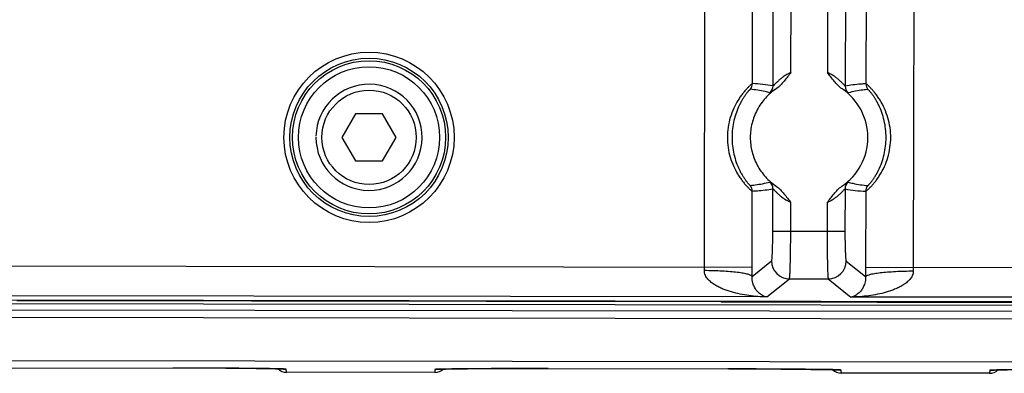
# Model space of a CAD drawing. Header units: inches. Extents: x 0 to 34, y 0 to 22.
# Tile 13 of 71: x 11.4 to 13.1, y 2.4 to 3. Entities that reach past the tile are written whole.
import ezdxf

# ---------------------------------------------------------------- set-up
doc = ezdxf.new("R2010")
doc.units = ezdxf.units.IN
doc.header["$LTSCALE"] = 1.87
doc.header["$MEASUREMENT"] = 0
doc.layers.get('0').update_dxf_attribs({"linetype": 'CONTINUOUS'})

msp = doc.modelspace()

# ---------------------------------------------------------------- linework, layer by layer
at = {"color": 7, "linetype": 'CONTINUOUS'}
for p, q in [((12.5582, 2.5852), (12.563, 5.688)), ((12.9132, 5.6874), (12.9084, 2.5846)), ((12.6733, 2.8885), (12.6772, 5.3843)), ((12.7981, 5.3841), (12.7942, 2.8883)), ((12.6386, 2.8925), (12.6425, 5.3805)), ((12.8328, 5.3802), (12.8289, 2.8922)), ((12.7033, 2.9112), (12.7071, 5.3616)), ((12.7681, 5.3615), (12.7643, 2.9111)), ((11.9732, 2.8419), (11.9504, 2.8025)), ((12.0187, 2.8418), (11.9732, 2.8419)), ((12.0414, 2.8024), (12.0187, 2.8418)), ((11.9504, 2.8025), (11.9731, 2.7631)), ((12.0186, 2.763), (12.0414, 2.8024)), ((11.9731, 2.7631), (12.0186, 2.763)), ((12.6381, 2.5851), (12.6383, 2.7125)), ((12.6729, 2.6454), (12.673, 2.7163)), ((12.7939, 2.7161), (12.7938, 2.6452)), ((12.8286, 2.7122), (12.8284, 2.5848)), ((12.7029, 2.6454), (12.703, 2.6936)), ((12.7639, 2.6935), (12.7639, 2.6453)), ((12.6729, 2.6454), (12.7938, 2.6452)), ((12.6381, 2.5694), (12.6707, 2.5954)), ((12.7959, 2.5952), (12.8285, 2.5691)), ((11.2973, 2.5871), (12.6381, 2.5851)), ((12.8284, 2.5848), (13.1485, 2.5843)), ((12.6626, 2.535), (12.7007, 2.5654)), ((12.7007, 2.5654), (12.7658, 2.5653)), ((12.7658, 2.5653), (12.8038, 2.5348)), ((16.7497, 2.5153), (6.6792, 2.5309)), ((16.7438, 2.5212), (6.6901, 2.5367)), ((12.6626, 2.535), (11.2727, 2.5372)), ((12.5856, 2.5266), (11.4053, 2.5285)), ((12.5885, 2.5267), (12.5856, 2.5266)), ((12.5877, 2.5267), (12.5903, 2.5267)), ((12.5958, 2.5268), (12.5885, 2.5267)), ((12.5903, 2.5267), (12.5963, 2.5268)), ((12.5963, 2.5268), (15.6759, 2.522)), ((13.173, 2.5343), (12.8038, 2.5348)), ((6.6792, 2.5209), (16.7497, 2.5053)), ((6.6792, 2.5082), (16.7496, 2.4926)), ((6.6059, 2.4362), (16.8105, 2.4204)), ((11.2815, 2.4163), (11.7561, 2.4156)), ((11.7561, 2.4156), (11.8067, 2.4152)), ((11.8067, 2.4152), (11.8274, 2.4149)), ((11.8274, 2.4149), (11.8391, 2.4147)), ((11.8391, 2.4147), (11.845, 2.4145)), ((11.8573, 2.4089), (11.8572, 2.414)), ((12.1064, 2.4136), (12.1063, 2.4085)), ((12.1139, 2.414), (12.1183, 2.4141)), ((12.1183, 2.4141), (12.1242, 2.4142)), ((12.1242, 2.4142), (12.1355, 2.4144)), ((12.1355, 2.4144), (12.1612, 2.4146)), ((12.1612, 2.4146), (12.2115, 2.4149)), ((12.2115, 2.4149), (12.5993, 2.4145)), ((12.5993, 2.4145), (12.6861, 2.4141)), ((12.6861, 2.4141), (12.7367, 2.4137)), ((12.7367, 2.4137), (12.7574, 2.4134)), ((12.7574, 2.4134), (12.7691, 2.4132)), ((12.7691, 2.4132), (12.775, 2.4131)), ((12.7873, 2.4075), (12.7872, 2.4125)), ((13.0364, 2.4121), (13.0363, 2.4071)), ((13.0439, 2.4126), (13.0483, 2.4127)), ((13.0483, 2.4127), (13.0542, 2.4128)), ((13.0542, 2.4128), (13.0655, 2.413)), ((12.1063, 2.4085), (11.8573, 2.4089)), ((13.0363, 2.4071), (12.7873, 2.4075))]:
    msp.add_line(p, q, dxfattribs=at)
for points in [[(12.5864, 2.5267), (12.5865, 2.5267), (12.5869, 2.5267), (12.5877, 2.5267)], [(11.845, 2.4145), (11.8496, 2.4144), (11.8513, 2.4144), (11.8527, 2.4143), (11.8538, 2.4142), (11.8544, 2.4142), (11.8544, 2.4142)], [(12.1092, 2.4138), (12.1091, 2.4138), (12.1092, 2.4138), (12.1098, 2.4138), (12.1108, 2.4139), (12.1122, 2.414), (12.1139, 2.414)], [(12.775, 2.4131), (12.7796, 2.413), (12.7813, 2.4129), (12.7827, 2.4129), (12.7838, 2.4128), (12.7844, 2.4128), (12.7844, 2.4128)], [(13.0392, 2.4124), (13.0391, 2.4124), (13.0392, 2.4124), (13.0398, 2.4124), (13.0408, 2.4125), (13.0422, 2.4125), (13.0439, 2.4126)]]:
    msp.add_lwpolyline(points, dxfattribs=at)
for radius in [0.1427, 0.1327, 0.1283, 0.1183, 0.079]:
    msp.add_circle((11.9959, 2.8025), radius, dxfattribs=at)
for centre, radius, start, end in [((11.9959, 2.8025), 0.089, 179.9113, 178.7877), ((12.6236, 2.8925), 0.015, 320.7118, 359.912), ((12.6289, 2.6527), 0.24, 79.3413, 87.685), ((12.8439, 2.8922), 0.015, 179.9109, 219.111), ((12.6583, 2.8886), 0.015, 311.1893, 359.8975), ((12.7336, 2.8023), 0.0985, 303.9056, 55.8287), ((12.8092, 2.8883), 0.015, 179.9253, 228.6338), ((12.658, 2.7163), 0.015, 359.9252, 48.6335), ((12.809, 2.7161), 0.015, 131.1893, 179.8975), ((12.6233, 2.7125), 0.015, 359.9109, 39.111), ((12.8383, 2.952), 0.24, 259.3412, 267.685), ((12.8436, 2.7121), 0.015, 140.7118, 179.9119), ((12.7008, 2.5954), 0.03, 180.004, 269.7975), ((12.7658, 2.5953), 0.03, 270.025, 359.8185), ((12.1248, 2.5858), 0.4334, 359.1193, 359.9163), ((9.6966, 2.5895), 2.9415, 359.6073, 359.9126), ((15.7832, 2.5802), 2.9548, 179.9107, 180.2146), ((13.3416, 2.5839), 0.4333, 179.9062, 180.7034), ((12.6023, 0.3931), 2.1337, 89.9106, 90.1731), ((11.8573, 2.4289), 0.02, 225.8384, 269.9096), ((11.8572, 2.434), 0.02, 260.4046, 269.9032), ((12.1063, 2.4285), 0.02, 269.911, 313.9845), ((12.1064, 2.4336), 0.02, 269.9194, 279.4202), ((12.7873, 2.4275), 0.02, 225.8384, 269.8833), ((12.7872, 2.4325), 0.02, 260.4046, 269.9032), ((13.0363, 2.4271), 0.02, 269.911, 313.9845), ((13.0364, 2.4322), 0.02, 269.9194, 279.4202)]:
    msp.add_arc(centre, radius, start, end, dxfattribs=at)
for points, knots in [([(12.7033, 2.9112), (12.7013, 2.9103), (12.6975, 2.9085), (12.6922, 2.9053), (12.6881, 2.9023), (12.6851, 2.8999), (12.6831, 2.8981), (12.6812, 2.8964), (12.6794, 2.8947), (12.6778, 2.8931), (12.6764, 2.8916), (12.6754, 2.8905), (12.6747, 2.8898), (12.6743, 2.8894), (12.6739, 2.889), (12.6736, 2.8887), (12.6735, 2.8886), (12.6733, 2.8885), (12.6733, 2.8885)], [0, 0, 0, 0, 0.169445, 0.335075, 0.492445, 0.567331, 0.63931, 0.707872, 0.772333, 0.831962, 0.885492, 0.931003, 0.950137, 0.966528, 0.979924, 0.990081, 0.996787, 1, 1, 1, 1]), ([(12.7033, 2.9112), (12.7013, 2.9088), (12.6975, 2.904), (12.6918, 2.8967), (12.6858, 2.8898), (12.6811, 2.8857), (12.6786, 2.884)], [0, 0, 0, 0, 0.249922, 0.499854, 0.750005, 1, 1, 1, 1]), ([(12.7889, 2.8838), (12.7864, 2.8855), (12.7817, 2.8896), (12.7757, 2.8966), (12.7701, 2.9039), (12.7663, 2.9087), (12.7643, 2.9111)], [0, 0, 0, 0, 0.249997, 0.500148, 0.750078, 1, 1, 1, 1]), ([(12.7942, 2.8883), (12.7942, 2.8883), (12.794, 2.8884), (12.7939, 2.8886), (12.7936, 2.8888), (12.7932, 2.8892), (12.7928, 2.8896), (12.7921, 2.8904), (12.7911, 2.8915), (12.7897, 2.8929), (12.7881, 2.8945), (12.7864, 2.8962), (12.7845, 2.898), (12.7824, 2.8998), (12.7794, 2.9022), (12.7754, 2.9052), (12.7701, 2.9084), (12.7662, 2.9102), (12.7643, 2.9111)], [0, 0, 0, 0, 0.003221, 0.009931, 0.020089, 0.033483, 0.049869, 0.069, 0.114509, 0.168045, 0.227688, 0.292154, 0.360718, 0.432706, 0.507599, 0.664958, 0.830558, 1, 1, 1, 1]), ([(12.6386, 2.8925), (12.6386, 2.8925), (12.6385, 2.8924), (12.6382, 2.8923), (12.6377, 2.892), (12.6369, 2.8914), (12.636, 2.8906), (12.6349, 2.8896), (12.6335, 2.8884), (12.6321, 2.8869), (12.6298, 2.8846), (12.6267, 2.8812), (12.6227, 2.8765), (12.6187, 2.871), (12.6132, 2.8628), (12.607, 2.8511), (12.6012, 2.8358), (12.5975, 2.8194), (12.5962, 2.8025), (12.5974, 2.7856), (12.6011, 2.7692), (12.6068, 2.7539), (12.613, 2.7422), (12.6185, 2.7339), (12.6225, 2.7285), (12.6264, 2.7237), (12.6295, 2.7203), (12.6318, 2.718), (12.6333, 2.7165), (12.6346, 2.7153), (12.6357, 2.7143), (12.6367, 2.7135), (12.6374, 2.7129), (12.6379, 2.7126), (12.6382, 2.7125), (12.6383, 2.7125), (12.6383, 2.7125)], [0, 0, 0, 0, 0.000604, 0.001562, 0.004592, 0.009113, 0.015103, 0.022534, 0.031372, 0.041543, 0.052957, 0.079154, 0.109272, 0.142595, 0.178399, 0.2549, 0.335288, 0.417355, 0.500075, 0.582795, 0.66486, 0.745244, 0.821735, 0.85753, 0.890842, 0.920947, 0.947129, 0.958533, 0.968694, 0.97752, 0.984937, 0.990914, 0.995422, 0.998443, 0.999398, 1, 1, 1, 1]), ([(12.8289, 2.8922), (12.826, 2.8921), (12.8144, 2.8914), (12.8028, 2.8899), (12.7942, 2.8883)], [0, 0, 0, 0, 0.24874, 1, 1, 1, 1]), ([(12.8286, 2.7122), (12.8287, 2.7122), (12.8288, 2.7122), (12.8291, 2.7123), (12.8295, 2.7127), (12.8303, 2.7132), (12.8312, 2.714), (12.8324, 2.715), (12.8337, 2.7162), (12.8352, 2.7177), (12.8375, 2.72), (12.8406, 2.7234), (12.8445, 2.7281), (12.8485, 2.7336), (12.854, 2.7419), (12.8603, 2.7535), (12.8661, 2.7688), (12.8697, 2.7852), (12.871, 2.8021), (12.8698, 2.819), (12.8662, 2.8354), (12.8604, 2.8507), (12.8542, 2.8624), (12.8487, 2.8707), (12.8447, 2.8761), (12.8408, 2.8809), (12.8377, 2.8843), (12.8354, 2.8866), (12.834, 2.8881), (12.8326, 2.8893), (12.8315, 2.8903), (12.8306, 2.8911), (12.8298, 2.8917), (12.8293, 2.892), (12.8291, 2.8921), (12.829, 2.8922), (12.8289, 2.8922)], [0, 0, 0, 0, 0.000604, 0.001562, 0.004591, 0.009111, 0.0151, 0.022529, 0.031366, 0.041535, 0.052947, 0.079139, 0.109251, 0.142568, 0.178366, 0.254855, 0.335232, 0.417288, 0.499999, 0.582709, 0.664767, 0.745144, 0.821634, 0.857432, 0.890749, 0.920861, 0.947053, 0.958465, 0.968635, 0.977471, 0.9849, 0.990888, 0.995408, 0.998438, 0.999396, 1, 1, 1, 1]), ([(12.6352, 2.883), (12.6352, 2.883), (12.6351, 2.883), (12.6349, 2.8828), (12.6345, 2.8825), (12.6339, 2.882), (12.6331, 2.8812), (12.6322, 2.8802), (12.6312, 2.879), (12.63, 2.8776), (12.6282, 2.8754), (12.6258, 2.8721), (12.6228, 2.8676), (12.6198, 2.8625), (12.6158, 2.8548), (12.6114, 2.8443), (12.6075, 2.8309), (12.605, 2.8169), (12.6042, 2.8025), (12.605, 2.7882), (12.6074, 2.7741), (12.6113, 2.7607), (12.6156, 2.7502), (12.6196, 2.7425), (12.6226, 2.7374), (12.6256, 2.7329), (12.628, 2.7296), (12.6298, 2.7273), (12.6309, 2.7259), (12.632, 2.7247), (12.6329, 2.7237), (12.6336, 2.723), (12.6342, 2.7224), (12.6346, 2.7221), (12.6348, 2.722), (12.6349, 2.7219), (12.635, 2.7219)], [0, 0, 0, 0, 0.000568, 0.00149, 0.004474, 0.009002, 0.01506, 0.022624, 0.031664, 0.042096, 0.053813, 0.080682, 0.111462, 0.14535, 0.181547, 0.258082, 0.33774, 0.418628, 0.499998, 0.581368, 0.662257, 0.741916, 0.818452, 0.854649, 0.888538, 0.919319, 0.946188, 0.957904, 0.968336, 0.977376, 0.98494, 0.990998, 0.995526, 0.99851, 0.999432, 1, 1, 1, 1]), ([(12.6786, 2.884), (12.6719, 2.8795), (12.6597, 2.8689), (12.6458, 2.849), (12.6371, 2.8264), (12.6341, 2.8023), (12.6371, 2.7782), (12.6458, 2.7555), (12.6597, 2.7357), (12.672, 2.7251), (12.6786, 2.7206)], [0, 0, 0, 0, 0.124942, 0.250029, 0.374994, 0.500004, 0.625014, 0.749982, 0.875059, 1, 1, 1, 1]), ([(12.6682, 2.8773), (12.6655, 2.878), (12.6546, 2.8805), (12.6435, 2.8822), (12.6352, 2.883)], [0, 0, 0, 0, 0.250651, 1, 1, 1, 1]), ([(12.6786, 2.884), (12.6778, 2.8835), (12.6764, 2.8827), (12.6745, 2.8814), (12.6728, 2.8802), (12.6713, 2.8792), (12.6701, 2.8784), (12.6693, 2.8778), (12.6688, 2.8775), (12.6685, 2.8774), (12.6683, 2.8773), (12.6682, 2.8772), (12.6682, 2.8773)], [0, 0, 0, 0, 0.210309, 0.400522, 0.568407, 0.711723, 0.828301, 0.916026, 0.948541, 0.973324, 0.990352, 1, 1, 1, 1]), ([(12.7993, 2.8771), (12.7993, 2.877), (12.7991, 2.8771), (12.799, 2.8772), (12.7987, 2.8773), (12.7982, 2.8776), (12.7974, 2.8782), (12.7962, 2.879), (12.7947, 2.88), (12.793, 2.8812), (12.791, 2.8825), (12.7896, 2.8834), (12.7889, 2.8838)], [0, 0, 0, 0, 0.009688, 0.026731, 0.051501, 0.083989, 0.171677, 0.288264, 0.431606, 0.599506, 0.789715, 1, 1, 1, 1]), ([(12.8323, 2.8827), (12.8295, 2.8824), (12.8184, 2.8812), (12.8074, 2.8791), (12.7993, 2.8771)], [0, 0, 0, 0, 0.249772, 1, 1, 1, 1]), ([(12.832, 2.7216), (12.8321, 2.7216), (12.8321, 2.7217), (12.8324, 2.7218), (12.8328, 2.7221), (12.8334, 2.7227), (12.8341, 2.7234), (12.835, 2.7244), (12.8361, 2.7256), (12.8372, 2.727), (12.839, 2.7293), (12.8414, 2.7326), (12.8444, 2.7371), (12.8474, 2.7422), (12.8514, 2.7498), (12.8558, 2.7603), (12.8598, 2.7737), (12.8622, 2.7878), (12.863, 2.8021), (12.8622, 2.8165), (12.8598, 2.8305), (12.8559, 2.844), (12.8516, 2.8544), (12.8476, 2.8621), (12.8446, 2.8672), (12.8417, 2.8717), (12.8393, 2.875), (12.8375, 2.8773), (12.8363, 2.8787), (12.8353, 2.8799), (12.8343, 2.8809), (12.8336, 2.8817), (12.833, 2.8822), (12.8326, 2.8825), (12.8324, 2.8827), (12.8323, 2.8827), (12.8323, 2.8827)], [0, 0, 0, 0, 0.000568, 0.00149, 0.004474, 0.009002, 0.01506, 0.022624, 0.031665, 0.042097, 0.053814, 0.080684, 0.111465, 0.145353, 0.18155, 0.258086, 0.337744, 0.418631, 0.499999, 0.581369, 0.662257, 0.741915, 0.818451, 0.854648, 0.888536, 0.919317, 0.946186, 0.957903, 0.968335, 0.977375, 0.98494, 0.990997, 0.995525, 0.99851, 0.999432, 1, 1, 1, 1]), ([(12.635, 2.7219), (12.6377, 2.7222), (12.6488, 2.7234), (12.6598, 2.7255), (12.6679, 2.7276)], [0, 0, 0, 0, 0.249772, 1, 1, 1, 1]), ([(12.6679, 2.7276), (12.668, 2.7276), (12.6681, 2.7276), (12.6683, 2.7275), (12.6686, 2.7273), (12.6691, 2.727), (12.6699, 2.7265), (12.6711, 2.7256), (12.6725, 2.7246), (12.6742, 2.7235), (12.6762, 2.7222), (12.6776, 2.7213), (12.6783, 2.7208)], [0, 0, 0, 0, 0.009703, 0.026751, 0.051515, 0.083993, 0.171664, 0.288248, 0.431593, 0.599499, 0.789712, 1, 1, 1, 1]), ([(12.7886, 2.7206), (12.7894, 2.7211), (12.7908, 2.722), (12.7928, 2.7233), (12.7945, 2.7244), (12.7959, 2.7255), (12.7971, 2.7263), (12.7979, 2.7268), (12.7984, 2.7271), (12.7987, 2.7273), (12.7989, 2.7274), (12.799, 2.7274), (12.7991, 2.7274)], [0, 0, 0, 0, 0.210284, 0.400492, 0.568389, 0.711725, 0.828315, 0.916028, 0.948531, 0.973305, 0.990337, 1, 1, 1, 1]), ([(12.7991, 2.7274), (12.8018, 2.7267), (12.8126, 2.7241), (12.8237, 2.7224), (12.832, 2.7216)], [0, 0, 0, 0, 0.250651, 1, 1, 1, 1]), ([(12.6383, 2.7125), (12.6412, 2.7126), (12.6528, 2.7132), (12.6644, 2.7147), (12.673, 2.7163)], [0, 0, 0, 0, 0.24874, 1, 1, 1, 1]), ([(12.673, 2.7163), (12.6731, 2.7163), (12.6732, 2.7162), (12.6734, 2.7161), (12.6737, 2.7158), (12.674, 2.7155), (12.6744, 2.715), (12.6751, 2.7143), (12.6762, 2.7132), (12.6775, 2.7117), (12.6791, 2.7101), (12.6809, 2.7084), (12.6828, 2.7067), (12.6848, 2.7049), (12.6878, 2.7024), (12.6919, 2.6995), (12.6972, 2.6963), (12.701, 2.6944), (12.703, 2.6936)], [0, 0, 0, 0, 0.003223, 0.009933, 0.020089, 0.033479, 0.049862, 0.068991, 0.1145, 0.168036, 0.227675, 0.292139, 0.360703, 0.432687, 0.507578, 0.664941, 0.830554, 1, 1, 1, 1]), ([(12.6786, 2.7206), (12.6811, 2.7189), (12.6857, 2.7148), (12.6916, 2.7079), (12.6972, 2.7006), (12.701, 2.6959), (12.703, 2.6936)], [0, 0, 0, 0, 0.249987, 0.500163, 0.750076, 1, 1, 1, 1]), ([(12.7639, 2.6935), (12.7679, 2.6981), (12.7734, 2.7055), (12.7814, 2.7148), (12.786, 2.7188), (12.7886, 2.7206)], [0, 0, 0, 0, 0.499846, 0.750006, 1, 1, 1, 1]), ([(12.7639, 2.6935), (12.7659, 2.6943), (12.7697, 2.6961), (12.7751, 2.6994), (12.7791, 2.7023), (12.7821, 2.7047), (12.7842, 2.7065), (12.7861, 2.7083), (12.7878, 2.71), (12.7894, 2.7116), (12.7908, 2.713), (12.7918, 2.7141), (12.7925, 2.7148), (12.793, 2.7153), (12.7933, 2.7156), (12.7936, 2.7159), (12.7938, 2.716), (12.7939, 2.7161), (12.7939, 2.7161)], [0, 0, 0, 0, 0.169445, 0.335064, 0.49243, 0.567319, 0.639302, 0.707867, 0.772329, 0.831961, 0.885492, 0.931003, 0.950136, 0.966525, 0.979919, 0.990077, 0.996784, 1, 1, 1, 1]), ([(12.6707, 2.5954), (12.6708, 2.5955), (12.6709, 2.5956), (12.671, 2.5959), (12.6711, 2.5962), (12.6712, 2.597), (12.6714, 2.5981), (12.6716, 2.5999), (12.6718, 2.602), (12.6719, 2.6046), (12.6721, 2.6075), (12.6723, 2.6121), (12.6725, 2.6185), (12.6727, 2.6269), (12.6729, 2.636), (12.6729, 2.6422), (12.6729, 2.6454)], [0, 0, 0, 0, 0.003482, 0.008993, 0.016667, 0.02653, 0.052805, 0.087702, 0.130987, 0.182215, 0.240884, 0.30649, 0.456223, 0.626042, 0.809893, 1, 1, 1, 1]), ([(12.7007, 2.5654), (12.7007, 2.5655), (12.7008, 2.5657), (12.7009, 2.5661), (12.701, 2.5667), (12.7011, 2.5675), (12.7012, 2.5684), (12.7013, 2.57), (12.7015, 2.5725), (12.7017, 2.5759), (12.7019, 2.58), (12.702, 2.5847), (12.7022, 2.59), (12.7023, 2.5957), (12.7025, 2.6042), (12.7027, 2.6158), (12.7028, 2.6303), (12.7029, 2.6403), (12.7029, 2.6454)], [0, 0, 0, 0, 0.003108, 0.0084, 0.015927, 0.025688, 0.037669, 0.051852, 0.08672, 0.129957, 0.18116, 0.239912, 0.305667, 0.377778, 0.455596, 0.625524, 0.809433, 1, 1, 1, 1]), ([(12.7639, 2.6453), (12.7639, 2.6402), (12.7639, 2.6302), (12.764, 2.6157), (12.7641, 2.6041), (12.7643, 2.5956), (12.7644, 2.5899), (12.7645, 2.5846), (12.7647, 2.5799), (12.7648, 2.5758), (12.765, 2.5724), (12.7652, 2.5699), (12.7653, 2.5683), (12.7654, 2.5674), (12.7655, 2.5666), (12.7656, 2.566), (12.7657, 2.5656), (12.7658, 2.5654), (12.7658, 2.5653)], [0, 0, 0, 0, 0.190567, 0.374476, 0.544404, 0.622222, 0.694333, 0.760088, 0.81884, 0.870043, 0.91328, 0.948148, 0.962331, 0.974312, 0.984073, 0.9916, 0.996892, 1, 1, 1, 1]), ([(12.7938, 2.6452), (12.7938, 2.642), (12.7938, 2.6358), (12.7939, 2.6267), (12.7941, 2.6183), (12.7943, 2.6119), (12.7945, 2.6073), (12.7947, 2.6044), (12.7949, 2.6018), (12.795, 2.5997), (12.7952, 2.5979), (12.7954, 2.5968), (12.7955, 2.596), (12.7956, 2.5957), (12.7957, 2.5954), (12.7958, 2.5953), (12.7959, 2.5952)], [0, 0, 0, 0, 0.190107, 0.373958, 0.543777, 0.69351, 0.759116, 0.817785, 0.869013, 0.912298, 0.947195, 0.97347, 0.983333, 0.991007, 0.996518, 1, 1, 1, 1]), ([(12.6381, 2.5694), (12.6379, 2.5697), (12.6373, 2.5705), (12.6358, 2.5714), (12.6336, 2.5722), (12.6308, 2.5731), (12.6273, 2.5739), (12.6215, 2.575), (12.6128, 2.5763), (12.601, 2.5774), (12.5876, 2.5783), (12.5731, 2.5789), (12.5632, 2.5791), (12.5581, 2.5792)], [0, 0, 0, 0, 0.014156, 0.034863, 0.063194, 0.09941, 0.143385, 0.194828, 0.318567, 0.466423, 0.633302, 0.81349, 1, 1, 1, 1]), ([(12.6626, 2.535), (12.6576, 2.5351), (12.6477, 2.5356), (12.6328, 2.5371), (12.618, 2.5396), (12.6059, 2.5426), (12.5963, 2.5456), (12.5893, 2.5483), (12.5824, 2.5514), (12.5758, 2.555), (12.5705, 2.5586), (12.5667, 2.562), (12.564, 2.5647), (12.5616, 2.5678), (12.5591, 2.5725), (12.5581, 2.5765), (12.5581, 2.5792)], [0, 0, 0, 0, 0.123293, 0.246717, 0.370294, 0.494085, 0.556106, 0.618233, 0.680512, 0.742993, 0.805808, 0.837431, 0.869296, 0.901388, 0.933942, 1, 1, 1, 1]), ([(12.9084, 2.5786), (12.9084, 2.5759), (12.9074, 2.5719), (12.9049, 2.5673), (12.9025, 2.5642), (12.8998, 2.5614), (12.8959, 2.5581), (12.8907, 2.5545), (12.884, 2.5509), (12.8771, 2.5478), (12.8701, 2.5452), (12.8605, 2.5422), (12.8484, 2.5393), (12.8336, 2.5368), (12.8188, 2.5353), (12.8088, 2.5349), (12.8038, 2.5348)], [0, 0, 0, 0, 0.066063, 0.09864, 0.130726, 0.16258, 0.1942, 0.257019, 0.3195, 0.381777, 0.443904, 0.505924, 0.629712, 0.753287, 0.876709, 1, 1, 1, 1]), ([(12.8285, 2.5691), (12.8286, 2.5694), (12.8293, 2.5702), (12.8307, 2.571), (12.8329, 2.5719), (12.8357, 2.5728), (12.8392, 2.5736), (12.845, 2.5747), (12.8537, 2.5759), (12.8655, 2.577), (12.8789, 2.5779), (12.8934, 2.5784), (12.9033, 2.5786), (12.9084, 2.5786)], [0, 0, 0, 0, 0.014157, 0.034865, 0.063197, 0.099414, 0.14339, 0.194832, 0.318572, 0.466427, 0.633305, 0.813491, 1, 1, 1, 1]), ([(12.6626, 2.535), (12.6601, 2.5354), (12.655, 2.5372), (12.6478, 2.5427), (12.6424, 2.5501), (12.6388, 2.5593), (12.638, 2.5656), (12.6381, 2.5694)], [0, 0, 0, 0, 0.162424, 0.349398, 0.589058, 0.753295, 1, 1, 1, 1]), ([(12.8285, 2.5691), (12.8285, 2.567), (12.8282, 2.5632), (12.8272, 2.5582), (12.8258, 2.5543), (12.8232, 2.5487), (12.8187, 2.5424), (12.8114, 2.537), (12.8063, 2.5352), (12.8038, 2.5348)], [0, 0, 0, 0, 0.139839, 0.248136, 0.335049, 0.411591, 0.650979, 0.837746, 1, 1, 1, 1]), ([(11.8326, 2.4148), (11.8226, 2.415), (11.7993, 2.4153), (11.7442, 2.4157), (11.6991, 2.4159), (11.6672, 2.4159)], [0, 0, 0, 0, 0.182181, 0.421091, 1, 1, 1, 1]), ([(11.8572, 2.414), (11.8572, 2.414), (11.8571, 2.414), (11.8571, 2.414), (11.8569, 2.414), (11.8567, 2.4141), (11.8562, 2.4141), (11.8555, 2.4142), (11.8547, 2.4142), (11.8536, 2.4143), (11.8523, 2.4143), (11.8503, 2.4144), (11.8472, 2.4145), (11.843, 2.4146), (11.838, 2.4147), (11.8345, 2.4148), (11.8326, 2.4148)], [0, 0, 0, 0, 0.001491, 0.004695, 0.009809, 0.016877, 0.036925, 0.064878, 0.100725, 0.144425, 0.195933, 0.255202, 0.396807, 0.568625, 0.769951, 1, 1, 1, 1]), ([(12.1309, 2.4143), (12.1291, 2.4143), (12.1255, 2.4143), (12.1206, 2.4142), (12.1164, 2.4141), (12.1133, 2.414), (12.1112, 2.4139), (12.11, 2.4139), (12.1089, 2.4138), (12.108, 2.4138), (12.1073, 2.4137), (12.1069, 2.4137), (12.1066, 2.4137), (12.1065, 2.4136), (12.1064, 2.4136), (12.1064, 2.4136), (12.1064, 2.4136)], [0, 0, 0, 0, 0.230049, 0.431376, 0.603192, 0.744798, 0.804068, 0.855575, 0.899275, 0.935122, 0.963076, 0.983124, 0.990191, 0.995304, 0.998509, 1, 1, 1, 1]), ([(12.2964, 2.4149), (12.2645, 2.415), (12.2194, 2.415), (12.1642, 2.4147), (12.141, 2.4145), (12.1309, 2.4143)], [0, 0, 0, 0, 0.578911, 0.817821, 1, 1, 1, 1]), ([(12.7626, 2.4134), (12.7526, 2.4135), (12.7293, 2.4138), (12.6742, 2.4143), (12.6291, 2.4144), (12.5972, 2.4145)], [0, 0, 0, 0, 0.182181, 0.421091, 1, 1, 1, 1]), ([(12.7872, 2.4125), (12.7872, 2.4125), (12.7871, 2.4126), (12.7871, 2.4126), (12.7869, 2.4126), (12.7867, 2.4126), (12.7862, 2.4127), (12.7855, 2.4127), (12.7847, 2.4128), (12.7836, 2.4128), (12.7823, 2.4129), (12.7803, 2.413), (12.7772, 2.4131), (12.773, 2.4132), (12.768, 2.4133), (12.7645, 2.4133), (12.7626, 2.4134)], [0, 0, 0, 0, 0.001491, 0.004695, 0.009809, 0.016877, 0.036925, 0.064878, 0.100725, 0.144425, 0.195933, 0.255202, 0.396807, 0.568625, 0.769951, 1, 1, 1, 1]), ([(13.0609, 2.4129), (13.0591, 2.4129), (13.0555, 2.4128), (13.0506, 2.4127), (13.0464, 2.4126), (13.0433, 2.4126), (13.0412, 2.4125), (13.04, 2.4124), (13.0389, 2.4124), (13.038, 2.4123), (13.0373, 2.4123), (13.0369, 2.4122), (13.0366, 2.4122), (13.0365, 2.4122), (13.0364, 2.4122), (13.0364, 2.4121), (13.0364, 2.4121)], [0, 0, 0, 0, 0.230049, 0.431376, 0.603192, 0.744798, 0.804068, 0.855575, 0.899275, 0.935122, 0.963076, 0.983124, 0.990191, 0.995304, 0.998509, 1, 1, 1, 1]), ([(13.2264, 2.4135), (13.1945, 2.4135), (13.1494, 2.4135), (13.0942, 2.4133), (13.071, 2.413), (13.0609, 2.4129)], [0, 0, 0, 0, 0.578911, 0.817821, 1, 1, 1, 1])]:
    msp.add_open_spline(points, degree=3, knots=knots, dxfattribs=at)

doc.saveas('drawing.dxf')
